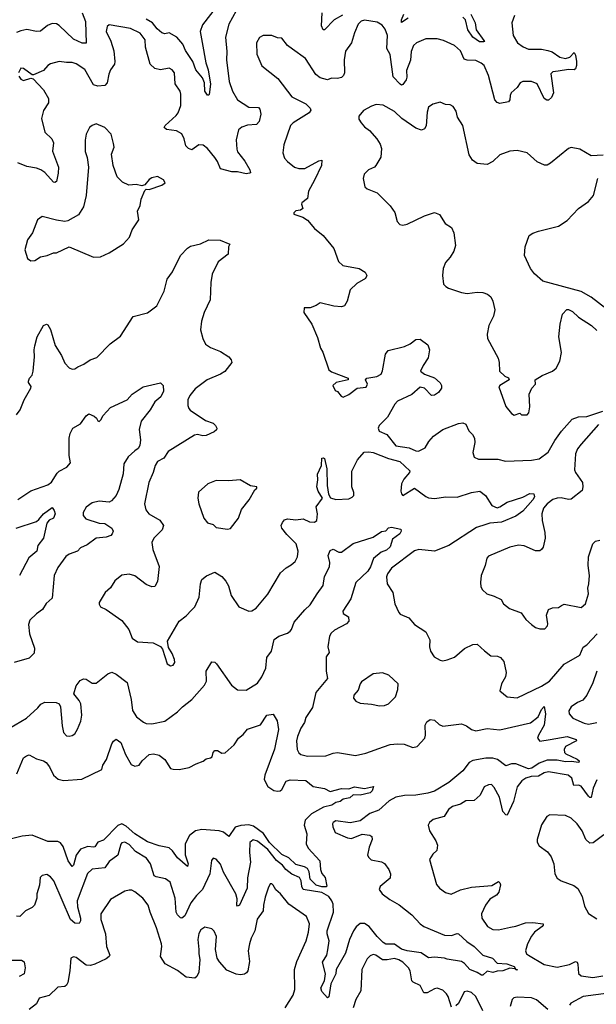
# Model space of a CAD drawing. Extents: x 2199565 to 2323334, y 894172 to 1018966.
# Tile 120 of 256: x 2295328 to 2299370, y 914161 to 921057. Entities that reach past the tile are written whole.
import ezdxf

# ---------------------------------------------------------------- set-up
doc = ezdxf.new("R2010")
doc.units = 0

msp = doc.modelspace()

# ---------------------------------------------------------------- linework, layer by layer
at = {"layer": '0CON10XD'}
for points in [[(2296721.9, 921165), (2296608.8, 921021.2), (2296594.2, 920975), (2296606.3, 920896.3), (2296633.9, 920755), (2296650, 920705), (2296665.3, 920605), (2296656.7, 920533.3), (2296655, 920527.5), (2296645, 920528), (2296625, 920556.7), (2296622.9, 920615), (2296609, 920649), (2296563.5, 920705), (2296540.9, 920765), (2296490.6, 920840.6), (2296471, 920885), (2296428.8, 920935), (2296375, 920965.5), (2296345, 920957.5), (2296325, 920964.3), (2296292.8, 920992.8), (2296259.6, 921035), (2296215, 921060)], [(2296871.8, 921165), (2296793.3, 921025), (2296771.8, 920935), (2296780, 920835), (2296776.8, 920775), (2296796.4, 920625), (2296818.9, 920555), (2296855, 920496), (2296934.5, 920444.5), (2297002.1, 920442.1), (2297010.9, 920430.9), (2297018.9, 920395), (2297006, 920344), (2296987.5, 920322.5), (2296925, 920318.8), (2296886.2, 920305)], [(2295766.1, 921105), (2295788.5, 921045), (2295795, 920892), (2295765, 920892.5), (2295705, 920920), (2295605.2, 921015.2), (2295585, 921027.5), (2295555, 921029.1), (2295522, 921015), (2295475, 920976.9), (2295445, 920973.1), (2295377, 920987), (2295335, 920979.1), (2295305, 920966.2)], [(2298795.6, 921085), (2298778.9, 921035), (2298788.1, 920945), (2298818, 920895), (2298857.2, 920867.2), (2298895, 920849.5), (2298985, 920850.4), (2299031.4, 920841.4), (2299060.6, 920830.6), (2299115, 920794.5), (2299154.6, 920785.4), (2299184.3, 920795), (2299215, 920828), (2299225, 920807.5), (2299230.7, 920765), (2299231.5, 920735), (2299225, 920712.2), (2299214.6, 920705.4), (2299175, 920706.8), (2299102.7, 920697.3), (2299065, 920691.5), (2299052.3, 920677.7), (2299070, 920545), (2299055, 920512), (2299035, 920494.2), (2299022.4, 920492.4), (2299005, 920505.8), (2298955, 920606.5), (2298915, 920622.7), (2298855, 920622.9), (2298836.2, 920615), (2298815, 920581.2), (2298774.4, 920545.6), (2298765.8, 920525), (2298763.8, 920495), (2298755, 920482.5), (2298695, 920470.8), (2298675, 920475.8), (2298658.6, 920495), (2298615.3, 920665.3), (2298583.1, 920735), (2298563.1, 920753.1), (2298525, 920771.5), (2298465, 920772.5), (2298445, 920779.5), (2298418.3, 920838.3), (2298376.7, 920876.7), (2298299.9, 920909.9), (2298255, 920922.3), (2298175, 920922.1), (2298108.8, 920895), (2298089.4, 920875), (2298071.2, 920835), (2298067.6, 920772.4), (2298039.8, 920700.2), (2298041.8, 920655), (2298036.5, 920635), (2298015, 920603.3), (2298005, 920598), (2297995, 920604.3), (2297946.5, 920656.5), (2297925, 920813.8), (2297902.8, 920855), (2297905.3, 920945), (2297890, 920990), (2297868.3, 921018.3), (2297835, 921039.2), (2297745.8, 921054.2), (2297722.6, 921047.4), (2297701.1, 921025), (2297674.5, 920965), (2297654.4, 920895), (2297613.1, 920836.9), (2297603.8, 920775), (2297605.4, 920684.6), (2297598.6, 920665), (2297585, 920651.4), (2297555, 920644.5), (2297515, 920646.2), (2297485, 920636.5), (2297435, 920649.5), (2297404, 920674), (2297330.8, 920785), (2297241.1, 920851.1), (2297205.8, 920875.8), (2297165, 920926.7), (2297135, 920930), (2297095, 920946), (2297035, 920946), (2297008.3, 920931.7), (2296988, 920895), (2296991.4, 920815), (2297025, 920733.3), (2297138.8, 920645), (2297235, 920516.7), (2297335, 920468.6), (2297365, 920436.7), (2297367.9, 920422.1), (2297358, 920405), (2297245.5, 920334.5), (2297227.5, 920315), (2297180.6, 920179.4), (2297172.2, 920125), (2297185, 920086.2), (2297205, 920062.5), (2297255, 920024.2), (2297285, 920014.3), (2297326.7, 920015), (2297425, 920069.2), (2297445, 920072.5), (2297444.3, 920035), (2297395, 919932)], [(2297591.8, 921088.2), (2297531.4, 921055), (2297465, 920986.2), (2297455, 920986.7), (2297443.6, 921013.6), (2297448, 921105)], [(2298051.7, 921068.3), (2298005, 921036.7), (2298004.6, 921054.6), (2298020.3, 921095)], [(2298489.7, 921095), (2298521.3, 921035), (2298528.8, 920985), (2298581.5, 920911.5), (2298585.8, 920905), (2298578.9, 920901.1), (2298551.1, 920901.1), (2298505, 920933.6), (2298469.2, 920985), (2298453, 921055), (2298435.2, 921075.2)], [(2296886.2, 920305), (2296861.9, 920285), (2296844.7, 920215.3), (2296849.7, 920149.7), (2296855, 920131.2), (2296907.1, 920065), (2296942, 920005), (2296946, 919985), (2296938.6, 919981.4), (2296915, 919978.1), (2296855, 919990.9), (2296815, 919990.4), (2296735, 920013.3), (2296714.2, 920064.2), (2296695, 920091.9), (2296644.3, 920155), (2296615, 920176.9), (2296585, 920179.2), (2296535, 920145.6), (2296510.8, 920155), (2296493.1, 920173.1), (2296481.5, 920221.5), (2296465, 920256.2), (2296427.4, 920277.4), (2296357.7, 920287.7), (2296340.7, 920300.7), (2296348.8, 920315), (2296425.7, 920385), (2296439.4, 920405), (2296457.8, 920455), (2296457.8, 920535), (2296451.9, 920555), (2296417.2, 920607.2), (2296413.6, 920683.6), (2296396.6, 920706.6), (2296375, 920718.1), (2296315, 920705.6), (2296276.2, 920713.8), (2296242.3, 920745), (2296210.8, 920865), (2296208.4, 920915), (2296173.1, 920963.1), (2296105, 920995.6), (2295955, 921020.9), (2295940.6, 921009.4), (2295934.7, 920974.7), (2295966.7, 920906.7), (2295988.9, 920838.9), (2295995.4, 920765), (2295991.5, 920745), (2295963.5, 920706.5), (2295951.8, 920675), (2295940.8, 920615), (2295925, 920596), (2295875, 920590.5), (2295845, 920599.4), (2295785, 920708), (2295725, 920747.5), (2295695, 920757.1), (2295655, 920756), (2295605, 920764.2), (2295545, 920747.1), (2295526, 920735), (2295495, 920700), (2295425, 920670), (2295415, 920670), (2295355.6, 920715.6), (2295335, 920716.2), (2295320.8, 920685)], [(2295321.2, 920661.2), (2295335, 920640), (2295355, 920631.2), (2295405, 920647.5), (2295422.5, 920642.5), (2295495.4, 920565.4), (2295530.5, 920505), (2295530, 920475), (2295495, 920420), (2295480.8, 920365), (2295505, 920268.8), (2295552.3, 920222.3), (2295565.4, 920195), (2295558.2, 920135), (2295599.2, 920025), (2295598.8, 919981.2), (2295586.5, 919923.5), (2295575, 919916), (2295565, 919919.2), (2295505, 919985.6), (2295475.9, 920005.9), (2295445, 920017.3), (2295378.3, 920028.3), (2295314.6, 920054.6)], [(2299418.3, 920108.3), (2299333.9, 920103.9), (2299255, 920150.8), (2299195, 920160.8), (2299175, 920154), (2299048.9, 920051.1), (2299025, 920038.6), (2299007.3, 920037.3), (2298955, 920061.9), (2298885, 920124.2), (2298815, 920141.4), (2298765, 920135.6), (2298695, 920111.4), (2298645.4, 920064.6), (2298605, 920041.9), (2298535, 920048.9), (2298501.8, 920071.8), (2298479.2, 920109.2), (2298435.6, 920315), (2298398, 920375), (2298388, 920415), (2298367.7, 920447.7), (2298345, 920461.2), (2298313.9, 920463.9), (2298275, 920480), (2298224.3, 920465.7), (2298194.2, 920445), (2298185, 920410), (2298177.5, 920312.5), (2298165, 920291.2), (2298145, 920283.1), (2298105, 920297.5), (2298008.1, 920365), (2297955, 920414.4), (2297875, 920457.1), (2297827.7, 920462.3), (2297795, 920452), (2297739.2, 920420.8), (2297705, 920380), (2297705, 920360), (2297721.2, 920335), (2297745, 920306.2), (2297780.9, 920280.9), (2297831.3, 920221.3), (2297854.2, 920185), (2297864.2, 920155), (2297858.6, 920095), (2297823.8, 920035), (2297815, 920023.8), (2297774.4, 920005.6), (2297743.8, 919975), (2297736.7, 919945), (2297746.7, 919885), (2297765, 919871.2), (2297835, 919843.3), (2297925, 919753.8), (2297957, 919707), (2297974.2, 919644.2), (2297992.5, 919622.5), (2298015, 919618), (2298045, 919625.8), (2298165, 919683.1), (2298235, 919706), (2298271.7, 919691.7), (2298310.3, 919630.3), (2298355, 919601.2), (2298372, 919565), (2298384, 919475), (2298372, 919435), (2298346.8, 919393.2), (2298314.2, 919355.8), (2298296.7, 919315), (2298291.2, 919265), (2298300, 919205), (2298315, 919187.5), (2298335, 919176.7), (2298425, 919146), (2298465, 919140), (2298535, 919149.2), (2298575, 919146), (2298607.5, 919135), (2298630, 919115), (2298643.8, 919085), (2298658, 919025), (2298649.5, 918980.5), (2298616, 918915), (2298604, 918855), (2298608, 918825), (2298682.5, 918685), (2298690, 918655), (2298690.8, 918595), (2298730, 918560), (2298755, 918548), (2298758.8, 918535), (2298693.3, 918495), (2298686.7, 918485), (2298735, 918347.5), (2298775, 918297.5), (2298795, 918287.5)], [(2295405, 919366.7), (2295435, 919371.2), (2295475, 919396.2), (2295520, 919405), (2295565, 919423.8), (2295585, 919424), (2295675, 919466.7), (2295845, 919392.5), (2295895, 919396), (2295955.7, 919424.3), (2296055, 919486.2), (2296097.3, 919532.7), (2296117.5, 919585), (2296163.3, 919655), (2296153.6, 919716.4), (2296173.3, 919755), (2296180.7, 919799.3), (2296205, 919860), (2296215, 919870), (2296235, 919867.5), (2296325, 919896.7), (2296347.5, 919915), (2296335, 919936.2), (2296295, 919957.5), (2296255, 919950), (2296235, 919937.5), (2296205, 919900), (2296185, 919892.5), (2296145, 919903.3), (2296093, 919897), (2296048.3, 919918.3), (2296010.8, 919955), (2295984.4, 920035), (2295972.2, 920115), (2295990, 920165), (2295985, 920190), (2295970, 920255), (2295925, 920301.2), (2295865, 920326.2), (2295835, 920316.7), (2295817.7, 920302.3), (2295793.3, 920255), (2295786.4, 920213.6), (2295786.1, 920133.9), (2295801.7, 920091.7), (2295810.8, 920025), (2295792.9, 919825), (2295774.4, 919745), (2295739.4, 919690.6), (2295665, 919647.1), (2295645, 919644), (2295585, 919652), (2295485, 919677.5), (2295452.5, 919655), (2295418.8, 919565), (2295383.8, 919515), (2295363.8, 919445), (2295382.5, 919385), (2295405, 919366.7)], [(2299437.5, 919035), (2299335, 919113.8), (2299265, 919152), (2298995, 919226.2), (2298935.8, 919275.8), (2298908.8, 919315), (2298866.1, 919406.1), (2298870.8, 919465), (2298898.8, 919545), (2298925, 919562), (2298964.2, 919575.8), (2299105, 919610), (2299165, 919651.2), (2299245, 919733.8), (2299315.9, 919784.1), (2299350, 919825), (2299381.2, 919945)], [(2297395, 919932), (2297351.9, 919855), (2297345.9, 919804.1), (2297306.2, 919775), (2297303.3, 919765), (2297312.5, 919735), (2297296.4, 919723.6), (2297263, 919717), (2297250, 919705), (2297250, 919695), (2297313.6, 919673.6), (2297345, 919653.8), (2297395, 919594), (2297454.3, 919544.3), (2297529.2, 919455), (2297563.9, 919363.9), (2297592.5, 919335), (2297707.5, 919315), (2297749.5, 919289.5), (2297762.5, 919265), (2297752.5, 919245), (2297691.5, 919208.5), (2297643.8, 919165), (2297623.9, 919086.1), (2297605, 919053.3), (2297585, 919046.7), (2297529.3, 919049.3), (2297435, 919073.3), (2297406.1, 919053.9), (2297365, 919037.5), (2297321.7, 919038.3), (2297320, 919005), (2297376.7, 918925), (2297415, 918830), (2297436.1, 918756.1), (2297452.5, 918727.5), (2297496.2, 918605), (2297515, 918590), (2297630, 918545), (2297630, 918535), (2297547.5, 918515), (2297523.3, 918495), (2297540.7, 918460.7), (2297555, 918452.5), (2297580.7, 918420.7), (2297595, 918414), (2297635, 918432), (2297694.4, 918475.6), (2297757.3, 918482.7), (2297766.7, 918505), (2297752.5, 918535), (2297762.5, 918545), (2297831.2, 918558.8), (2297862.5, 918575), (2297872.1, 918597.9), (2297892.5, 918715), (2297910, 918740), (2298025, 918768.6), (2298065, 918787.5), (2298105, 918816), (2298135, 918818.8), (2298190, 918780), (2298202, 918745), (2298191.5, 918688.5), (2298155.8, 918635), (2298137.5, 918595), (2298165, 918574.2), (2298235, 918548), (2298275, 918513.3), (2298286, 918495), (2298286, 918475), (2298263.3, 918446.7), (2298235, 918427.1), (2298215, 918424.3), (2298165.9, 918475.9), (2298135, 918483.5), (2298077.7, 918432.3), (2297976.2, 918383.8), (2297957.5, 918365), (2297906.8, 918273.2), (2297846.9, 918215), (2297841.1, 918195), (2297849.2, 918175), (2297901.7, 918151.7), (2297965, 918071.1), (2298057.3, 918057.3), (2298105, 918037.3), (2298124.4, 918035.6), (2298170.9, 918059.1), (2298197, 918103), (2298229.3, 918140.7), (2298293.6, 918186.4), (2298405, 918228.1), (2298435, 918233.1), (2298455.6, 918225), (2298476.4, 918176.4), (2298501.4, 918151.4), (2298515.6, 918125), (2298518.6, 918095), (2298505.8, 918025), (2298515, 917993.3), (2298545, 917978.8), (2298678.9, 917978.9), (2298734.4, 917964.4), (2298915, 917971.1), (2298968.6, 917981.4), (2299032.4, 918027.6), (2299079.8, 918110.2), (2299125.5, 918174.5), (2299201.7, 918258.3), (2299245, 918276), (2299305, 918278), (2299415, 918315.7)], [(2295305, 918290), (2295331.2, 918325), (2295360, 918395), (2295407.1, 918475), (2295407.8, 918487.8), (2295390, 918515), (2295390, 918525), (2295396.2, 918545), (2295415, 918566.7), (2295423.3, 918595), (2295432.5, 918695), (2295428.5, 918745), (2295435, 918772.5), (2295451.4, 918835), (2295495.9, 918914.1), (2295515, 918923.8), (2295525, 918920), (2295545, 918886.7), (2295575.6, 918775), (2295620.8, 918705), (2295645, 918650), (2295675, 918618.8), (2295695, 918610), (2295715, 918611.2), (2295735, 918626.2), (2295777, 918643), (2295822.5, 918675), (2295868.3, 918691.7), (2295963, 918787), (2296035, 918840), (2296123.2, 918976.8), (2296225, 919004.3), (2296288.3, 919051.7), (2296340, 919155), (2296360.9, 919239.1), (2296398.3, 919291.7), (2296456, 919405), (2296503.4, 919456.6), (2296525, 919470), (2296595, 919488), (2296655, 919515.8), (2296732.7, 919512.7), (2296800, 919485), (2296792.5, 919465), (2296790, 919415), (2296719.5, 919360.5), (2296676.6, 919273.4), (2296668.1, 919215), (2296664.4, 919095), (2296621.2, 919005), (2296601.4, 918945), (2296595.7, 918885), (2296610.8, 918825), (2296631.2, 918785), (2296665, 918760), (2296735, 918731.9), (2296795, 918696.2), (2296811.2, 918675), (2296816.2, 918655), (2296766.6, 918593.4), (2296735, 918573.1), (2296642, 918535), (2296557.6, 918472.4), (2296520.8, 918425), (2296507.5, 918395), (2296506.2, 918355), (2296513, 918333), (2296523, 918323), (2296630.6, 918250.6), (2296685, 918230), (2296701.4, 918215), (2296710.8, 918195), (2296706.9, 918183.1), (2296690.9, 918169.1), (2296635, 918144.4), (2296611.1, 918141.1), (2296575, 918152.5), (2296553.4, 918146.6), (2296368.1, 918031.9), (2296337.5, 917985), (2296295, 917963.3), (2296276.7, 917935), (2296264.4, 917885.6), (2296232.5, 917815), (2296202.5, 917665), (2296212.5, 917625), (2296232.5, 917595), (2296311.1, 917551.1), (2296335.6, 917515), (2296327.2, 917482.8), (2296268, 917425), (2296254, 917395), (2296262.5, 917345), (2296306.5, 917226.5), (2296295, 917122.5), (2296275, 917087.5), (2296255, 917083.8), (2296215, 917102), (2296135, 917160.8), (2296095, 917174), (2296045, 917165.8), (2295994.1, 917125.9), (2295965, 917076.7), (2295926.2, 917045), (2295886.2, 916975), (2295884, 916964), (2295893.9, 916943.9), (2295935, 916926.7), (2296045, 916848), (2296092.5, 916785), (2296116.2, 916725), (2296155, 916700), (2296263, 916693), (2296316.1, 916666.1), (2296328.8, 916648.8), (2296362, 916545), (2296385, 916532), (2296403, 916537), (2296415.5, 916554.5), (2296414.4, 916575), (2296398, 916618), (2296370.5, 916660.5), (2296364.2, 916705), (2296446, 916845), (2296495, 916882), (2296531.7, 916921.7), (2296555.6, 916945), (2296587.2, 917012.8), (2296594.4, 917105), (2296604.5, 917135.5), (2296637.3, 917162.7), (2296695, 917186.2), (2296745, 917156.2), (2296774.2, 917125), (2296790.9, 917090.9), (2296810, 917025), (2296864.4, 916944.4), (2296935, 916913.3), (2296955, 916916.7), (2296985, 916934), (2297066.7, 917033.3), (2297157.4, 917182.6), (2297195, 917218.6), (2297231.7, 917238.3), (2297258.3, 917261.7), (2297275.4, 917294.6), (2297279.4, 917335), (2297265.7, 917385), (2297200.5, 917450.5), (2297165.8, 917495), (2297161.4, 917515), (2297169.2, 917535), (2297185, 917552.9), (2297205, 917560), (2297265, 917554.4), (2297315, 917561.4), (2297360.8, 917540.8), (2297395, 917537.7), (2297410.9, 917549.1), (2297416.1, 917595), (2297405.5, 917645), (2297450, 917705), (2297419.3, 917755), (2297411.6, 917785), (2297419.1, 917835), (2297416.5, 917873.5), (2297444.4, 917935), (2297446.7, 917985), (2297455, 917988.6), (2297465, 917982.5), (2297480.8, 917910.8), (2297483.8, 917795), (2297493.6, 917733.6), (2297507.9, 917707.9), (2297545, 917696.2), (2297635, 917700), (2297658.3, 917711.7), (2297670, 917725), (2297670, 917745), (2297655.9, 917785.9), (2297655.5, 917895), (2297695, 917974.6), (2297743.3, 918026.7), (2297775, 918030.9), (2297806.2, 918026.2), (2297913.9, 917983.9), (2297992.7, 917962.7), (2298062.5, 917897.5), (2298061.2, 917885), (2298020.6, 917839.4), (2298004.2, 917805), (2298000.6, 917755), (2298005, 917736), (2298015, 917724.3), (2298095, 917776), (2298175, 917718.1), (2298195, 917708.8), (2298235, 917703.1), (2298315, 917715.3), (2298395, 917713.3), (2298495, 917744.7), (2298553.7, 917753.7), (2298594, 917725), (2298638.1, 917655), (2298675, 917637.1), (2298695, 917643.8), (2298745, 917678.6), (2298855, 917713.2), (2298905, 917738.6), (2298932.7, 917735), (2298936, 917715), (2298925, 917694.7), (2298855, 917614.5), (2298805, 917580.5), (2298705, 917536.7), (2298625, 917529.7), (2298595, 917520.4)], [(2298795, 918287.5), (2298835, 918300), (2298845, 918290), (2298885, 918290), (2298897, 918303), (2298903.3, 918345), (2298900, 918435), (2298918, 918475), (2298943.8, 918505), (2298942.5, 918535), (2298990, 918565), (2299064, 918595), (2299088, 918615), (2299115.5, 918664.5), (2299126.9, 918725), (2299107.5, 918835), (2299116, 918925), (2299133.8, 918995), (2299163, 919027), (2299175, 919027.5), (2299203, 919013), (2299245, 918973.3), (2299337.5, 918915), (2299375, 918880)], [(2295314.7, 917695.3), (2295405, 917757.3), (2295525, 917798.5), (2295551.7, 917818.3), (2295591.7, 917881.7), (2295605, 917895.8), (2295658, 917922), (2295685, 917952.5), (2295675.4, 918005), (2295675.6, 918125), (2295682.4, 918157.6), (2295701.2, 918195), (2295753.6, 918226.4), (2295795, 918283.3), (2295813.3, 918296.7), (2295850.5, 918280.5), (2295867.5, 918265), (2295875, 918247.5), (2295885, 918243.3), (2295897.5, 918255), (2295912.5, 918285), (2295965, 918340), (2296082.5, 918395), (2296116.7, 918435), (2296194.4, 918485.6), (2296315, 918514.2), (2296334.2, 918495), (2296336.5, 918455), (2296318.1, 918415), (2296275, 918380), (2296242, 918325), (2296180, 918245), (2296164.5, 918185.5), (2296175.5, 918115), (2296170.4, 918075), (2296157.4, 918052.6), (2296136.2, 918036.2), (2296087.3, 917995), (2296058.2, 917945), (2296052.7, 917875), (2296023.8, 917766.2), (2296003.3, 917725), (2295972.7, 917687.3), (2295955, 917676.5), (2295885, 917683.5), (2295835, 917673.6), (2295795, 917643.3), (2295773.5, 917605), (2295773.1, 917583.1), (2295791.2, 917561.2), (2295885, 917530), (2295925, 917527.5), (2295975, 917496.2), (2295983.3, 917475), (2295976.7, 917455), (2295967.5, 917445), (2295935, 917433.3), (2295863.8, 917426.2), (2295800.2, 917379.8), (2295753.2, 917356.8), (2295733.3, 917335), (2295675, 917313.1), (2295652.4, 917297.6), (2295595, 917220), (2295570.6, 917165), (2295555.6, 917005), (2295512.6, 916967.4), (2295488, 916925), (2295445, 916896.2), (2295399.7, 916850.3), (2295388.8, 916821.2), (2295396.9, 916755), (2295431.8, 916655), (2295429.8, 916620.2), (2295395, 916585.6), (2295288.8, 916555)], [(2299385, 918221.4), (2299265.2, 918084.8), (2299238.9, 918051.1), (2299223.5, 918016.5), (2299217.9, 917905), (2299224.7, 917884.7), (2299272.5, 917815), (2299276, 917785), (2299270.7, 917759.3), (2299195, 917698.8), (2299175, 917696), (2299125, 917707.1), (2299095, 917705.7), (2299065, 917695.6), (2299025, 917665.6), (2299000, 917635), (2298988.2, 917595), (2298989.8, 917549.8), (2299009.2, 917465), (2299012, 917425), (2298997, 917363), (2298987.1, 917345), (2298975, 917337.1), (2298945, 917335.6), (2298865, 917371.4), (2298825, 917375.7), (2298765, 917362), (2298615, 917300), (2298602, 917285), (2298592, 917235), (2298564.2, 917165), (2298558, 917115), (2298561.2, 917085), (2298572.7, 917062.7), (2298603.3, 917035), (2298655, 917019.2), (2298702.5, 916995), (2298720, 916965), (2298761.7, 916931.7), (2298843.2, 916903.2), (2298875.8, 916855.8), (2298915, 916821.2), (2298945, 916800), (2298975, 916790), (2299009.5, 916790.5), (2299027.7, 916812.3), (2299031.2, 916825), (2299021.4, 916885), (2299036, 916925), (2299062.6, 916937.4), (2299105, 916938.9), (2299125.5, 916954.5), (2299145.8, 916964.2), (2299265, 916939.2), (2299295.6, 916965), (2299315.5, 917034.5), (2299310.9, 917075), (2299318.9, 917105), (2299321.5, 917165), (2299312.2, 917235), (2299315.8, 917295), (2299345, 917386.7), (2299365, 917403.8), (2299395, 917412)], [(2296785, 917487.5), (2296805, 917493.3), (2296861.2, 917565), (2296883, 917627), (2296936.2, 917695), (2296976.7, 917763.3), (2296990, 917775), (2296990, 917785), (2296945, 917792.5), (2296873, 917833), (2296795, 917826.2), (2296705, 917830), (2296646.7, 917805), (2296581.7, 917748.3), (2296577.5, 917705), (2296583.3, 917665), (2296620, 917565), (2296643.9, 917533.9), (2296685, 917520), (2296705, 917501.2), (2296785, 917487.5)], [(2295302.5, 917495), (2295445, 917541.1), (2295463.1, 917555), (2295494, 917595), (2295555, 917640), (2295570.3, 917620.3), (2295576.8, 917595), (2295565, 917565.7), (2295535, 917551.1), (2295518.7, 917531.3), (2295495.3, 917425), (2295454.6, 917375), (2295447.5, 917335), (2295392.8, 917287.2), (2295326, 917165)], [(2295257.5, 916095), (2295375.4, 916164.6), (2295455, 916238), (2295476.3, 916263.7), (2295505, 916277.8), (2295584.5, 916274.5), (2295605, 916265.7), (2295613.1, 916245), (2295625, 916110), (2295634.5, 916064.5), (2295655, 916042), (2295675, 916038.8), (2295695, 916043.8), (2295714.2, 916055.8), (2295733, 916087), (2295756.3, 916143.7), (2295762.5, 916185), (2295755.5, 916265), (2295745, 916289.2), (2295708.1, 916335), (2295725, 916391.2), (2295752.2, 916427.8), (2295775, 916440.8), (2295795, 916438), (2295835, 916408.8), (2295865, 916410), (2295945, 916476), (2295975, 916486.7), (2296005, 916474), (2296082, 916415), (2296110.6, 916295), (2296119.4, 916219.4), (2296146, 916175), (2296195.6, 916135.6), (2296215, 916127.1), (2296255, 916124.4), (2296345.4, 916144.6), (2296435, 916208.6), (2296470, 916245), (2296534, 916296), (2296623.3, 916395), (2296636.5, 916425), (2296635.6, 916494.4), (2296675, 916558.8), (2296695, 916556), (2296708.8, 916545), (2296813.3, 916395), (2296855, 916364.2), (2296915, 916360.8), (2296995, 916409.4), (2297025, 916454.2), (2297052.5, 916515), (2297061.1, 916588.9), (2297094.4, 916635), (2297111.9, 916715), (2297145, 916740), (2297205, 916760.6), (2297225, 916774), (2297234.2, 916785), (2297252, 916838), (2297326.8, 916923.2), (2297365, 916957.5), (2297412.7, 917035), (2297456.6, 917095), (2297464, 917156), (2297498.7, 917225), (2297501.1, 917255), (2297489.5, 917305), (2297505, 917340), (2297525, 917347.5), (2297565, 917326.2), (2297585, 917326.7), (2297665, 917388.9), (2297805, 917431.9), (2297865, 917472.5), (2297895, 917477.5), (2297912.3, 917497.7), (2297935, 917501.4), (2297999.5, 917489.5), (2298003.1, 917475), (2297993.1, 917455), (2297942.2, 917417.8), (2297926.2, 917365), (2297899.4, 917340.6), (2297863.1, 917326.9), (2297807.8, 917282.2), (2297787.4, 917225), (2297769.5, 917195), (2297684.7, 917115), (2297649.9, 917000.1), (2297594.1, 916914.1), (2297595, 916897.5), (2297633.6, 916873.6), (2297636, 916845), (2297620, 916825), (2297535, 916781.1), (2297510.5, 916759.5), (2297499.8, 916740.2), (2297487.1, 916665), (2297496.7, 916625), (2297475.4, 916594.6), (2297476.8, 916495), (2297486.9, 916443.1), (2297403.6, 916345), (2297379.6, 916240.4), (2297335, 916168.8), (2297325.6, 916135), (2297300, 916095), (2297275, 916036.7), (2297268.1, 916005), (2297272.9, 915945), (2297285, 915921.2), (2297299.1, 915909.1), (2297345, 915898.1), (2297475, 915901.9), (2297525, 915920), (2297555, 915923.1), (2297682.1, 915902.1), (2297755, 915920), (2297878.8, 915965)], [(2298595, 917520.4), (2298530.9, 917499.1), (2298336.2, 917375), (2298235.5, 917334.5), (2298125, 917345.5), (2298095, 917337.5), (2297934.6, 917215.4), (2297906, 917175), (2297900, 917155), (2297904, 917105), (2297942.9, 917045), (2297957.1, 916965), (2297985.6, 916905.6), (2297995, 916894.2), (2298055, 916866.7), (2298095, 916820), (2298175, 916770), (2298204, 916714), (2298201.2, 916665), (2298208.8, 916635), (2298233.8, 916595), (2298275, 916570), (2298295, 916566), (2298325, 916572.5), (2298375, 916592.9), (2298446.4, 916653.6), (2298505, 916680.8), (2298535, 916684), (2298585.6, 916635.6), (2298631.7, 916601.7), (2298678.3, 916598.3), (2298699.5, 916589.5), (2298721.7, 916561.7), (2298738.6, 916485), (2298734, 916455), (2298706, 916405), (2298693.3, 916355), (2298744.2, 916314.2), (2298815, 916306), (2298985, 916388.8), (2299041.9, 916425), (2299145, 916541.9), (2299255.6, 916605), (2299278.3, 916661.7), (2299305, 916679.1), (2299375.4, 916754.6)], [(2299374.1, 916495), (2299347, 916413), (2299305, 916326.5), (2299275, 916290.4), (2299238, 916275), (2299194.2, 916245), (2299177.5, 916215), (2299179.2, 916195), (2299205, 916164.2), (2299285, 916129.4), (2299315, 916123.3), (2299375, 916134.5)], [(2297851.2, 916251.2), (2297885, 916254.2), (2297913.3, 916265), (2297962, 916315), (2297980, 916365), (2297981.2, 916405), (2297915, 916466.7), (2297871.7, 916481.7), (2297805, 916476.2), (2297725, 916420), (2297714.4, 916405.6), (2297699.7, 916360.3), (2297671.4, 916325), (2297668.6, 916305), (2297685, 916283.8), (2297715, 916268.8), (2297795, 916263.8), (2297851.2, 916251.2)], [(2297878.8, 915965), (2297925, 915981.1), (2297975.4, 915985.4), (2298022.8, 915982.8), (2298085, 915959.2), (2298115, 915967.1), (2298167.3, 916025), (2298172.3, 916045), (2298170.5, 916115), (2298181.3, 916138.7), (2298205, 916155.8), (2298235, 916151.4), (2298269.3, 916119.3), (2298295, 916108.1), (2298425, 916124.5), (2298461.1, 916111.1), (2298495.8, 916085.8), (2298525, 916077.1), (2298605, 916091.7), (2298695, 916082), (2298908.3, 916131.7), (2298963.5, 916175), (2298985, 916224.4), (2299005, 916246.7), (2299013.4, 916195), (2299005.5, 916115), (2298964.4, 916045), (2298958.6, 916025), (2298975, 916003.5), (2299045.7, 916015.7), (2299165, 916037.3), (2299230, 916015), (2299231.2, 916005), (2299155, 915966.9), (2299144.4, 915944.4), (2299148.1, 915925), (2299157.1, 915915), (2299235, 915878.5), (2299250, 915865), (2299247.5, 915855), (2299195, 915862.3), (2299155, 915858.4), (2299095, 915871.6), (2299025, 915870.4), (2298970.5, 915849.5), (2298918.8, 915815), (2298895, 915809.7), (2298805, 915844.8), (2298775.7, 915844.3), (2298735, 915830.6), (2298676.7, 915875), (2298645, 915884.7), (2298595.8, 915884.2), (2298505, 915868.2), (2298479.4, 915855), (2298434.3, 915795), (2298335.7, 915714.3), (2298235, 915652.9), (2298190.1, 915640.1), (2298105, 915626.5), (2298025, 915623.2), (2297965, 915610.5), (2297917.2, 915585), (2297845, 915519.2), (2297783.4, 915496.6), (2297714.5, 915445.5), (2297645, 915431.9), (2297545, 915445.4), (2297525.8, 915435), (2297521.9, 915425), (2297523.7, 915403.7), (2297540, 915365), (2297625, 915327.1), (2297655, 915322.5), (2297728.3, 915351.7), (2297782.5, 915345), (2297797.5, 915335), (2297799.4, 915315), (2297778.3, 915261.7), (2297767.1, 915205), (2297775, 915188), (2297792.8, 915172.8), (2297865, 915158.1), (2297885, 915147.5), (2297915.7, 915105), (2297927.1, 915075), (2297925.6, 915044.4), (2297854.6, 914985.4), (2297847.5, 914965), (2297868.6, 914935), (2297922.9, 914895), (2297987.3, 914857.3), (2298078.1, 914788.1), (2298134.5, 914725), (2298161.9, 914705), (2298305, 914644.3), (2298355, 914641.8), (2298395, 914657.1), (2298405, 914654.4), (2298461.6, 914601.6), (2298514.1, 914565), (2298575, 914504.6), (2298643.7, 914483.7), (2298675, 914448.8), (2298743.3, 914445), (2298793.8, 914425), (2298805.8, 914405.5), (2298815.8, 914405), (2298815, 914400), (2298805.8, 914405.5), (2298799.3, 914409.3), (2298765, 914414.3), (2298716, 914394), (2298675, 914392.4), (2298645, 914384.1), (2298605, 914392.9), (2298575.4, 914364.6), (2298565, 914364.5), (2298534.1, 914384.1), (2298483.3, 914403.3), (2298447.2, 914447.2), (2298425, 914461), (2298325, 914476.4), (2298305, 914484.5), (2298235, 914491.3), (2298195, 914486.9), (2298141.5, 914521.5), (2298044.8, 914535.2), (2298005, 914547.6), (2297955, 914582.8), (2297895, 914580.8), (2297875, 914592.7), (2297833.8, 914635), (2297778.8, 914705), (2297745, 914726.7), (2297715, 914726.9), (2297687, 914703), (2297667.5, 914675), (2297640.6, 914615), (2297611.5, 914518.5), (2297547.1, 914405), (2297543.2, 914375), (2297509.1, 914305), (2297495, 914212.5), (2297485, 914206.2), (2297445, 914249.2), (2297438.5, 914275), (2297465, 914325.7), (2297472.6, 914375), (2297451.5, 914455), (2297481.1, 914505), (2297488.9, 914541.1), (2297498.2, 914605), (2297483.4, 914655), (2297483.4, 914675), (2297527.1, 914805), (2297525, 914862.5), (2297516.6, 914885), (2297494.7, 914915), (2297445, 914944.1), (2297315, 914964.5), (2297305.4, 914985), (2297301.9, 915025), (2297288.7, 915048.7), (2297235, 915071.7), (2297194.9, 915104.9), (2297170.3, 915135), (2297128.5, 915168.5), (2297067.7, 915245), (2296995, 915302.5), (2296965, 915312), (2296942.5, 915295), (2296938.5, 915225), (2296945.4, 915155), (2296924, 915046), (2296922, 914975), (2296870, 914855), (2296855, 914848), (2296850, 914855), (2296851.7, 914898.3), (2296843.3, 914935), (2296757.3, 915085), (2296735, 915142), (2296705, 915178), (2296685, 915183.3), (2296673.1, 915166.9), (2296661.1, 915075), (2296608.5, 914965), (2296566.8, 914923.2), (2296528.2, 914871.8), (2296485, 914780), (2296465, 914763.8), (2296455, 914766.7), (2296435, 914786.2), (2296425.7, 914805), (2296418, 914905), (2296382.2, 915015), (2296350.2, 915040.2), (2296285, 915052.9), (2296271.6, 915061.6), (2296245, 915144), (2296216.7, 915185), (2296140.4, 915230.4), (2296095, 915280), (2296065, 915295.7), (2296045, 915292.5), (2296036.6, 915283.4), (2296015.8, 915204.2), (2295955, 915160.6), (2295925, 915116.9), (2295835, 915106.9), (2295804.1, 915075.9), (2295730.8, 914885), (2295732.9, 914842.9), (2295754.6, 914765), (2295754.4, 914745.6), (2295743.9, 914726.1), (2295715, 914729.2), (2295684, 914754), (2295566.3, 915026.3), (2295545, 915054), (2295519.3, 915069.3), (2295486.1, 915063.9), (2295471.2, 915048.8), (2295465.7, 914995), (2295448.6, 914935), (2295447.8, 914905), (2295431.1, 914855), (2295415, 914838.9), (2295369.2, 914815), (2295328.8, 914775), (2295305, 914778)], [(2295307.1, 915775), (2295355, 915885.8), (2295375, 915901.9), (2295395, 915908), (2295445, 915880), (2295495, 915866.7), (2295514.6, 915854.6), (2295538.1, 915825), (2295564.4, 915765), (2295596.9, 915736.9), (2295635, 915728.2), (2295763.2, 915736.8), (2295904.3, 915805), (2295910, 915835), (2295936.7, 915875), (2295973.3, 915985), (2295985, 916002.5), (2296005, 916016.7), (2296036.2, 915995), (2296069.1, 915909.1), (2296109.5, 915839.5), (2296135, 915828), (2296165, 915836.2), (2296186.2, 915865), (2296235, 915910), (2296265, 915916), (2296305, 915906.2), (2296345.8, 915875.8), (2296385, 915813.3), (2296405, 915806.7), (2296445, 915806.2), (2296515, 915819.2), (2296565, 915846), (2296615, 915863.8), (2296635, 915880), (2296665, 915886.7), (2296676.2, 915895), (2296683.3, 915925), (2296695, 915938.8), (2296715, 915938.8), (2296745, 915920), (2296767.3, 915922.7), (2296831.7, 915978.3), (2296862.5, 916025), (2296895, 916051.2), (2296925, 916086.7), (2297015, 916118.8), (2297061.2, 916185), (2297105, 916193.3), (2297132.5, 916145), (2297141.5, 916085), (2297115, 915946.7), (2297045.6, 915765), (2297042.9, 915735), (2297068, 915685), (2297109.1, 915659.1), (2297135, 915653.1), (2297155, 915655.8), (2297165.4, 915664.6), (2297195, 915724.4), (2297225, 915732.5), (2297335, 915729.3), (2297385, 915685.8), (2297465, 915672.2), (2297505, 915650), (2297585, 915671.2), (2297635, 915668.9), (2297675, 915684.5), (2297745, 915671.2), (2297807.5, 915685), (2297799.4, 915655), (2297785, 915641.1), (2297715, 915625.6), (2297665, 915627.1), (2297643.2, 915606.8), (2297595, 915597.5), (2297575, 915580), (2297545, 915574), (2297515.3, 915554.7), (2297458.2, 915541.8), (2297374.5, 915495.5), (2297330.3, 915449.7), (2297322.5, 915415), (2297340.8, 915355), (2297336.7, 915285), (2297350, 915255), (2297431.2, 915165), (2297436, 915105), (2297445, 915076.7), (2297469.4, 915049.4), (2297480.8, 914989.2), (2297476, 914984), (2297445.7, 914984.3), (2297407.5, 914995), (2297365, 915037.8), (2297358.4, 915088.4), (2297345, 915111.2), (2297325, 915122.7), (2297265, 915139.6), (2297215, 915185.8), (2297165, 915208.8), (2297078.5, 915295), (2297036.9, 915356.9), (2296967.8, 915407.8), (2296935, 915417.4), (2296877.3, 915412.7), (2296838.8, 915401.2), (2296795, 915336.7), (2296756.3, 915366.3), (2296726.2, 915376.2), (2296605.6, 915385.6), (2296560, 915375), (2296518.2, 915341.8), (2296488.1, 915285), (2296487.4, 915207.4), (2296507.9, 915145), (2296505, 915126.7), (2296435, 915185.5), (2296400, 915235), (2296375, 915256.2), (2296305, 915271.7), (2296225, 915298.7), (2296135, 915354.6), (2296075, 915408.5), (2296044.4, 915425.6), (2296015, 915412.6), (2295915, 915311.3), (2295875, 915296.6), (2295855, 915264.6), (2295845, 915260.3), (2295805, 915264.8), (2295753.4, 915246.6), (2295724.6, 915204.6), (2295706.1, 915135), (2295695, 915125.7), (2295666.7, 915165), (2295633.7, 915265), (2295615, 915291.8), (2295595, 915300.6), (2295525, 915301.7), (2295415, 915344.8), (2295345, 915337.9), (2295251.1, 915315)], [(2299375, 915732.9), (2299349.3, 915675), (2299335, 915610), (2299325, 915610), (2299315, 915618.9), (2299265, 915688.5), (2299245, 915694.6), (2299212.6, 915692.6), (2299199.2, 915745), (2299173.6, 915766.4), (2299035, 915788), (2299005, 915780.7), (2298965, 915757.9), (2298913.3, 915755), (2298876.2, 915745), (2298847.1, 915725), (2298815, 915684.2), (2298789.5, 915580.5), (2298745, 915485.8), (2298735, 915487.1), (2298715, 915510.8), (2298692.4, 915612.4), (2298655, 915678.8), (2298635, 915699.2), (2298615, 915698), (2298585, 915683.8), (2298555.7, 915625), (2298515, 915587.8), (2298455, 915586.4), (2298418.6, 915561.4), (2298363, 915547), (2298335, 915524.2), (2298303.8, 915475), (2298225.8, 915454.2), (2298200, 915435), (2298191.2, 915415), (2298200, 915375), (2298246.4, 915306.4), (2298256.7, 915275), (2298252.7, 915237.3), (2298225, 915213.3), (2298201.2, 915175), (2298249.7, 914999.7), (2298270, 914975), (2298313.4, 914943.4), (2298352.7, 914932.7), (2298418.6, 914961.4), (2298495, 914980.9), (2298637.3, 914992.7), (2298685, 915021.2), (2298695, 915012.5), (2298697.5, 914997.5), (2298686.2, 914945), (2298670, 914925), (2298625, 914896.7), (2298593.3, 914855), (2298566, 914795), (2298568.8, 914765), (2298606.7, 914705), (2298644.2, 914684.2), (2298685, 914681.4), (2298768.7, 914701.3), (2298805, 914707.5), (2298875, 914732.1), (2298925.5, 914734.5), (2298996.7, 914725), (2298998, 914715), (2298990, 914705), (2298936.9, 914665), (2298915, 914637.5), (2298888.1, 914585), (2298874.3, 914535), (2298882, 914515), (2298893.8, 914505), (2299005, 914439.4), (2299095, 914421.2), (2299181.7, 914438.3), (2299225, 914460), (2299235, 914456.2), (2299241.7, 914441.7), (2299245, 914376.7), (2299265, 914360), (2299345, 914348.9), (2299415, 914360)], [(2299422.9, 915347.1), (2299349.3, 915290.7), (2299325, 915289.4), (2299295.7, 915315), (2299271.4, 915375), (2299235.4, 915425.4), (2299195, 915464.2), (2299153.2, 915483.2), (2299045, 915488.8), (2299023.3, 915475), (2298985, 915417.5), (2298956.2, 915315), (2298956.4, 915296.4), (2298970.5, 915270.5), (2299028.3, 915228.3), (2299053.4, 915193.4), (2299071.4, 915145), (2299080, 915075), (2299096.2, 915045), (2299124.5, 915024.5), (2299213.8, 914993.8), (2299240.6, 914970.6), (2299270.6, 914915), (2299287.9, 914847.9), (2299315.8, 914795.8), (2299375, 914759.2)], [(2297189.4, 914135), (2297244.4, 914225), (2297257.8, 914265), (2297255.4, 914405), (2297270.7, 914459.3), (2297336.5, 914605), (2297353.1, 914666.9), (2297359.5, 914725), (2297338.6, 914775), (2297215, 914861.4), (2297155.8, 914935), (2297123.2, 914963.2), (2297103.8, 914995), (2297095, 915003.8), (2297085, 915003.8), (2297069.4, 914975), (2297049.4, 914910.6), (2297036.5, 914855), (2297035.4, 914815), (2296993.7, 914756.3), (2296976.8, 914675), (2296950.9, 914625), (2296938.2, 914585), (2296930.4, 914535), (2296938.8, 914461.2), (2296927.1, 914395), (2296918.7, 914381.3), (2296905, 914372.5), (2296875, 914367.5), (2296845, 914370.8), (2296780.2, 914400.2), (2296728.1, 914458.1), (2296713.1, 914483.1), (2296701.5, 914545), (2296706.7, 914635), (2296692, 914672), (2296675, 914688.1), (2296625, 914700.8), (2296597.4, 914682.6), (2296585, 914656.7), (2296577.5, 914615), (2296584.2, 914545), (2296582.9, 914515), (2296591.9, 914475), (2296583.2, 914386.8), (2296568.8, 914355), (2296555, 914343.3), (2296495, 914350.8), (2296435, 914397.5), (2296348, 914445), (2296314.6, 914494.6), (2296325.5, 914565), (2296322.5, 914585), (2296286.9, 914696.9), (2296241.9, 914805), (2296229.2, 914855), (2296190.8, 914905), (2296135, 914948.6), (2296115, 914959.2), (2296095, 914960.8), (2296065, 914952.5), (2295965, 914894), (2295895.8, 914795), (2295896.5, 914755), (2295928.5, 914655), (2295936.3, 914566.3), (2295959.2, 914505), (2295956.2, 914495), (2295935, 914479.2), (2295855, 914442.5), (2295825, 914433.3), (2295795, 914434.4), (2295725, 914488.8), (2295705, 914492.5), (2295687, 914483), (2295679.2, 914395), (2295665.6, 914314.4), (2295656, 914295), (2295645, 914286), (2295595, 914281.2), (2295535, 914221.2), (2295465, 914202.5), (2295446.7, 914165), (2295393.3, 914125)], [(2298355, 914140), (2298331.2, 914215), (2298320.5, 914235), (2298295, 914260.6), (2298253.9, 914273.9), (2298235, 914270), (2298185, 914240.3), (2298161.5, 914241.5), (2298135, 914291.4), (2298085.3, 914315.3), (2298077.3, 914325), (2298065.5, 914395), (2298053.3, 914415), (2298012.9, 914455), (2297985, 914472.5), (2297955, 914480.9), (2297905, 914471.1), (2297871.3, 914471.3), (2297825.5, 914505.5), (2297805, 914509.2), (2297785, 914500), (2297765, 914478.8), (2297725.6, 914405), (2297719.4, 914255), (2297685, 914193.3), (2297666.9, 914135)], [(2295255, 914470.7), (2295339.6, 914469.6), (2295358.8, 914458.8), (2295365.6, 914415.6), (2295359.2, 914375), (2295325, 914354.6)], [(2298573.9, 914115), (2298526.4, 914215), (2298495, 914243.3), (2298465, 914253.1), (2298445, 914248.6), (2298403.7, 914166.3), (2298385, 914150.9)], [(2299455, 914239.3), (2299279.2, 914215), (2299191.5, 914168.5), (2299181.9, 914155)], [(2299031.2, 914125), (2298951.1, 914191.1), (2298915, 914205.3), (2298815, 914210), (2298791.2, 914205), (2298780.6, 914195), (2298766.5, 914145)]]:
    msp.add_lwpolyline(points, dxfattribs=at)

doc.saveas('drawing.dxf')
